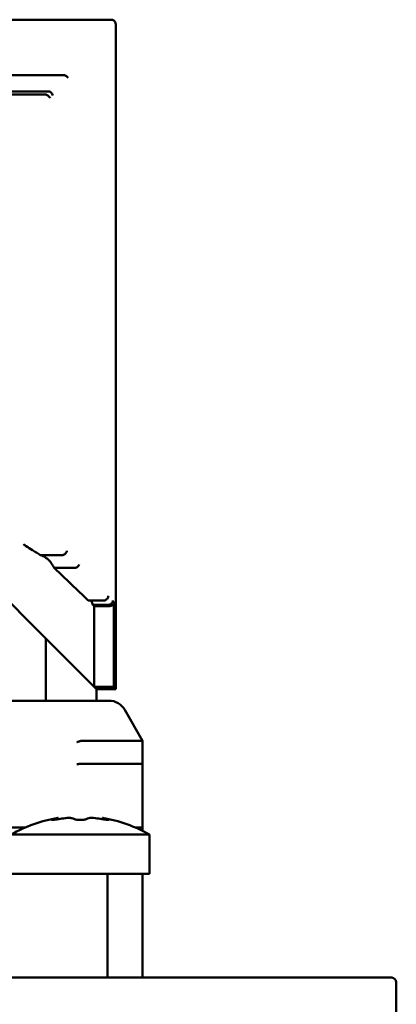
# Model space of a CAD drawing. Header units: millimetres. Extents: x 37 to 2483, y 37 to 1752.
# Tile 13 of 33: x 855 to 872, y 1148 to 1190. Entities that reach past the tile are written whole.
import ezdxf

# ---------------------------------------------------------------- set-up
doc = ezdxf.new("R2010")
doc.units = ezdxf.units.MM
doc.header["$LTSCALE"] = 6
doc.layers.add('Visible (ISO)', color=7, linetype='Continuous', lineweight=50)

msp = doc.modelspace()

# ---------------------------------------------------------------- linework, layer by layer
at = {"layer": 'Visible (ISO)'}
for p, q in [((829.716, 1190.254), (859.266, 1190.254)), ((859.466, 1190.054), (859.466, 1161.254)), ((857.218, 1187.857), (837.686, 1187.857)), ((839.215, 1187.146), (856.558, 1187.146)), ((856.458, 1187.006), (839.406, 1187.006)), ((857.158, 1167.058), (856.193, 1167.058)), ((856.793, 1166.501), (857.694, 1166.501)), ((853.736, 1166.144), (856.282, 1163.598)), ((858.942, 1165.091), (858.274, 1165.091)), ((859.382, 1161.349), (859.382, 1165.044)), ((858.477, 1164.897), (859.136, 1164.897)), ((858.531, 1164.845), (859.183, 1164.845)), ((858.531, 1161.349), (858.531, 1164.845)), ((856.374, 1163.506), (856.282, 1163.598)), ((856.44, 1163.44), (856.374, 1163.506)), ((858.63, 1161.25), (856.44, 1163.44)), ((856.44, 1163.44), (856.44, 1160.75)), ((859.382, 1161.349), (858.531, 1161.349)), ((858.626, 1161.254), (859.466, 1161.254)), ((858.63, 1161.25), (858.63, 1160.75)), ((859.169, 1160.75), (836.962, 1160.75)), ((859.861, 1160.35), (860.63, 1159.017)), ((860.63, 1159.017), (857.983, 1159.017)), ((860.63, 1158.014), (860.63, 1159.017)), ((857.967, 1158.014), (860.63, 1158.014)), ((860.63, 1158.014), (860.63, 1155.25)), ((856.964, 1155.611), (856.964, 1155.671)), ((858.897, 1155.611), (858.897, 1155.671)), ((854.445, 1155.25), (855.533, 1155.25)), ((860.63, 1155.25), (860.328, 1155.25)), ((860.63, 1155.108), (860.63, 1155.25)), ((854.93, 1154.946), (860.93, 1154.946)), ((860.93, 1153.25), (860.93, 1154.946)), ((856.623, 1153.25), (846.63, 1153.25)), ((856.623, 1153.25), (860.93, 1153.25)), ((859.103, 1153.25), (859.103, 1148.75)), ((860.63, 1153.25), (860.63, 1148.75)), ((871.43, 1148.75), (831.33, 1148.75)), ((871.63, 1145.75), (871.63, 1148.55))]:
    msp.add_line(p, q, dxfattribs=at)
for centre, radius, start, end in [((859.169, 1159.95), 0.8, 30.0021, 90), ((857.93, 1149.75), 6, 99.266, 120), ((857.93, 1149.75), 6, 60, 80.734), ((871.43, 1148.55), 0.2, 0.0001, 90)]:
    msp.add_arc(centre, radius, start, end, dxfattribs=at)
for centre, major_axis, ratio, start_param, end_param in [((857.368, 1149.75), (0, 5.958), 0.608761, 0.127668, 0.174558), ((858.023, 1149.75), (0, 5.958), 0.991445, 0.127668, 0.174558), ((857.276, 1149.75), (0, 5.958), 0.382683, 6.108627, 6.155517), ((858.585, 1149.75), (0, 5.958), 0.382683, 0.127668, 0.174558), ((858.553, 1155.612), (0.28, -0.03), 0.180369, 1.459313, 2.768554), ((857.838, 1149.75), (0, 5.958), 0.991445, 6.108627, 6.155517), ((858.493, 1149.75), (0, 5.958), 0.608761, 6.108627, 6.155517)]:
    msp.add_ellipse(centre, major_axis=major_axis, ratio=ratio, start_param=start_param, end_param=end_param, dxfattribs=at)
for points in [[(859.266, 1190.254), (859.266, 1190.254), (859.266, 1190.254), (859.266, 1190.254)], [(859.466, 1190.054), (859.466, 1190.054), (859.466, 1190.054), (859.466, 1190.054)], [(858.531, 1164.845), (858.515, 1164.86), (858.497, 1164.878), (858.477, 1164.897)]]:
    msp.add_open_spline(points, degree=3, dxfattribs=at)
for points, knots in [([(859.266, 1190.254), (859.285, 1190.254), (859.305, 1190.251), (859.343, 1190.239), (859.362, 1190.23), (859.397, 1190.206), (859.413, 1190.191), (859.438, 1190.156), (859.448, 1190.138), (859.462, 1190.098), (859.466, 1190.076), (859.466, 1190.054)], [0, 0, 0, 0, 0.00583494, 0.00583494, 0.01202217, 0.01202217, 0.01855508, 0.01855508, 0.02474725, 0.02474725, 0.03125754, 0.03125754, 0.03125754, 0.03125754]), ([(857.244, 1187.853), (857.24, 1187.855), (857.236, 1187.856), (857.227, 1187.857), (857.223, 1187.857), (857.218, 1187.857)], [0.000010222, 0.000010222, 0.000010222, 0.000010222, 0.001296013, 0.001296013, 0.00263912, 0.00263912, 0.00263912, 0.00263912]), ([(857.404, 1187.729), (857.394, 1187.746), (857.368, 1187.779), (857.31, 1187.825), (857.266, 1187.845), (857.244, 1187.853)], [0, 0, 0, 0, 0.3333333, 0.6666667, 0.9999998, 0.9999998, 0.9999998, 0.9999998]), ([(856.466, 1187.004), (856.465, 1187.005), (856.463, 1187.005), (856.461, 1187.006), (856.459, 1187.006), (856.458, 1187.006)], [-0.000872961, -0.000872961, -0.000872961, -0.000872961, -0.0004459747, -0.0004459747, -0.000004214, -0.000004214, -0.000004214, -0.000004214]), ([(856.62, 1186.849), (856.612, 1186.87), (856.599, 1186.892), (856.584, 1186.912), (856.576, 1186.922), (856.568, 1186.932), (856.558, 1186.941), (856.549, 1186.951), (856.539, 1186.959), (856.529, 1186.967), (856.509, 1186.983), (856.487, 1186.995), (856.466, 1187.004)], [0.0000001, 0.0000001, 0.0000001, 0.0000001, 0.3333333, 0.3333333, 0.3333333, 0.5006086, 0.5006086, 0.5006086, 0.6666667, 0.6666667, 0.6666667, 1, 1, 1, 1]), ([(856.598, 1187.139), (856.595, 1187.141), (856.587, 1187.143), (856.573, 1187.145), (856.563, 1187.146), (856.558, 1187.146)], [0.0002839, 0.0002839, 0.0002839, 0.0002839, 0.3333333, 0.6666667, 0.9999652, 0.9999652, 0.9999652, 0.9999652]), ([(856.598, 1187.139), (856.62, 1187.13), (856.642, 1187.117), (856.661, 1187.099), (856.667, 1187.095), (856.672, 1187.09), (856.677, 1187.085), (856.69, 1187.07), (856.703, 1187.054), (856.713, 1187.037), (856.727, 1187.014), (856.737, 1186.989), (856.744, 1186.965)], [0, 0, 0, 0, 0.3333333, 0.3333333, 0.3333333, 0.4219579, 0.4219579, 0.4219579, 0.6666667, 0.6666667, 0.6666667, 0.9999998, 0.9999998, 0.9999998, 0.9999998]), ([(856.193, 1167.058), (856.144, 1167.095), (856.09, 1167.13), (855.978, 1167.2), (855.917, 1167.235), (855.768, 1167.324), (855.671, 1167.383), (855.542, 1167.472), (855.503, 1167.5), (855.467, 1167.528), (855.465, 1167.53), (855.464, 1167.531)], [-0.1097441, -0.1097441, -0.1097441, -0.1097441, -0.0835283, -0.0835283, -0.057381, -0.057381, -0.0167269, -0.0167269, 0, 0, 0.0008086, 0.0008086, 0.0008086, 0.0008086]), ([(857.198, 1167.063), (857.221, 1167.072), (857.244, 1167.085), (857.266, 1167.102), (857.276, 1167.111), (857.287, 1167.121), (857.296, 1167.132), (857.305, 1167.143), (857.313, 1167.154), (857.321, 1167.166), (857.335, 1167.191), (857.346, 1167.217), (857.352, 1167.243)], [0.000021, 0.000021, 0.000021, 0.000021, 0.3333333, 0.3333333, 0.3333333, 0.5011829, 0.5011829, 0.5011829, 0.6666667, 0.6666667, 0.6666667, 0.9999997, 0.9999997, 0.9999997, 0.9999997]), ([(856.257, 1167.039), (856.248, 1167.042), (856.238, 1167.046), (856.216, 1167.052), (856.205, 1167.055), (856.193, 1167.058)], [0.000009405, 0.000009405, 0.000009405, 0.000009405, 0.00493807, 0.00493807, 0.009887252, 0.009887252, 0.009887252, 0.009887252]), ([(856.793, 1166.501), (856.766, 1166.558), (856.737, 1166.61), (856.613, 1166.802), (856.494, 1166.917), (856.327, 1167.009), (856.292, 1167.025), (856.257, 1167.039)], [0.0955345, 0.0955345, 0.0955345, 0.0955345, 0.1174779, 0.1174779, 0.1849151, 0.1849151, 0.2018198, 0.2018198, 0.2018198, 0.2018198]), ([(857.158, 1167.058), (857.165, 1167.058), (857.173, 1167.058), (857.186, 1167.06), (857.192, 1167.061), (857.198, 1167.063)], [-0.004176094, -0.004176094, -0.004176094, -0.004176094, -0.001996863, -0.001996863, -0.000015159, -0.000015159, -0.000015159, -0.000015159]), ([(858.274, 1165.091), (858.112, 1165.247), (857.896, 1165.454), (857.39, 1165.936), (857.105, 1166.207), (856.793, 1166.501)], [-1.8299623, -1.8299623, -1.8299623, -1.8299623, -1.6280662, -1.6280662, -1.4395612, -1.4395612, -1.4395612, -1.4395612]), ([(857.694, 1166.501), (857.699, 1166.502), (857.704, 1166.502), (857.714, 1166.504), (857.718, 1166.505), (857.723, 1166.506)], [0.000011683, 0.000011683, 0.000011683, 0.000011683, 0.001500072, 0.001500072, 0.002933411, 0.002933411, 0.002933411, 0.002933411]), ([(857.723, 1166.506), (857.747, 1166.514), (857.795, 1166.536), (857.856, 1166.591), (857.88, 1166.633), (857.888, 1166.654)], [0.0000543, 0.0000543, 0.0000543, 0.0000543, 0.3333333, 0.6666667, 1, 1, 1, 1]), ([(858.477, 1164.897), (858.467, 1164.934), (858.456, 1164.968), (858.425, 1165.041), (858.403, 1165.073), (858.379, 1165.091)], [-0.76766286, -0.76766286, -0.76766286, -0.76766286, -0.74654231, -0.74654231, -0.71239205, -0.71239205, -0.71239205, -0.71239205]), ([(858.942, 1165.091), (858.945, 1165.091), (858.948, 1165.091), (858.954, 1165.092), (858.956, 1165.092), (858.959, 1165.092)], [-0.00171995, -0.00171995, -0.00171995, -0.00171995, -0.000873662, -0.000873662, -0.000036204, -0.000036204, -0.000036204, -0.000036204]), ([(858.959, 1165.092), (858.983, 1165.093), (859.007, 1165.099), (859.029, 1165.11), (859.05, 1165.119), (859.069, 1165.132), (859.086, 1165.149), (859.088, 1165.151), (859.089, 1165.152), (859.091, 1165.154), (859.109, 1165.173), (859.122, 1165.196), (859.132, 1165.22), (859.141, 1165.244), (859.146, 1165.269), (859.147, 1165.295)], [0, 0, 0, 0, 0.25, 0.25, 0.25, 0.4763524, 0.4763524, 0.4763524, 0.5, 0.5, 0.5, 0.75, 0.75, 0.75, 0.9993773, 0.9993773, 0.9993773, 0.9993773]), ([(859.146, 1164.897), (859.17, 1164.899), (859.194, 1164.905), (859.217, 1164.915), (859.238, 1164.924), (859.259, 1164.938), (859.276, 1164.954), (859.277, 1164.955), (859.278, 1164.956), (859.279, 1164.957), (859.298, 1164.975), (859.312, 1164.996), (859.322, 1165.019), (859.332, 1165.041), (859.338, 1165.065), (859.339, 1165.089)], [0.0000131, 0.0000131, 0.0000131, 0.0000131, 0.25, 0.25, 0.25, 0.4862363, 0.4862363, 0.4862363, 0.5, 0.5, 0.5, 0.75, 0.75, 0.75, 0.9996795, 0.9996795, 0.9996795, 0.9996795]), ([(859.183, 1164.845), (859.197, 1164.845), (859.21, 1164.847), (859.238, 1164.852), (859.251, 1164.857), (859.286, 1164.872), (859.306, 1164.886), (859.341, 1164.921), (859.355, 1164.941), (859.37, 1164.976), (859.374, 1164.989), (859.38, 1165.017), (859.382, 1165.031), (859.382, 1165.044)], [-0.03129552, -0.03129552, -0.03129552, -0.03129552, -0.02714921, -0.02714921, -0.02299435, -0.02299435, -0.01567971, -0.01567971, -0.0083627, -0.0083627, -0.00418592, -0.00418592, -0.00001709, -0.00001709, -0.00001709, -0.00001709]), ([(859.136, 1164.897), (859.138, 1164.897), (859.14, 1164.897), (859.143, 1164.897), (859.145, 1164.897), (859.146, 1164.897)], [0.0000211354, 0.0000211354, 0.0000211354, 0.0000211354, 0.0005163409, 0.0005163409, 0.0010045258, 0.0010045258, 0.0010045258, 0.0010045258]), ([(859.382, 1161.349), (859.395, 1161.334), (859.406, 1161.322), (859.416, 1161.311), (859.422, 1161.303), (859.429, 1161.296), (859.434, 1161.29), (859.447, 1161.275), (859.457, 1161.265), (859.461, 1161.259), (859.464, 1161.256), (859.466, 1161.254), (859.466, 1161.254)], [0, 0, 0, 0, 0.1948225, 0.1948225, 0.1948225, 0.3333333, 0.3333333, 0.3333333, 0.6666667, 0.6666667, 0.6666667, 0.8645147, 0.8645147, 0.8645147, 0.8645147]), ([(857.778, 1158.951), (857.79, 1158.954), (857.803, 1158.959), (857.815, 1158.963), (857.827, 1158.967), (857.839, 1158.971), (857.85, 1158.975), (857.862, 1158.979), (857.873, 1158.982), (857.884, 1158.986)], [0, 0, 0, 0, 0.333333, 0.333333, 0.333333, 0.666667, 0.666667, 0.666667, 1, 1, 1, 1]), ([(857.884, 1158.986), (857.9, 1158.992), (857.915, 1158.997), (857.943, 1159.006), (857.956, 1159.011), (857.967, 1159.015)], [0.00000542, 0.00000542, 0.00000542, 0.00000542, 0.00582379, 0.00582379, 0.01153444, 0.01153444, 0.01153444, 0.01153444]), ([(857.983, 1159.018), (857.98, 1159.018), (857.977, 1159.017), (857.972, 1159.016), (857.969, 1159.016), (857.967, 1159.015)], [-0.00275812, -0.00275812, -0.00275812, -0.00275812, -0.001348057, -0.001348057, -0.000001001, -0.000001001, -0.000001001, -0.000001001]), ([(857.884, 1158.008), (857.868, 1158.007), (857.85, 1158.005), (857.814, 1158.002), (857.799, 1158.001), (857.787, 1158), (857.782, 1158.001), (857.778, 1158.001)], [-0.004482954, -0.004482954, -0.004482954, -0.004482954, -0.002323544, -0.002323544, 0, 0, 0.001290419, 0.001290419, 0.001290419, 0.001290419]), ([(857.967, 1158.014), (857.956, 1158.013), (857.943, 1158.012), (857.913, 1158.01), (857.897, 1158.009), (857.884, 1158.008)], [-0.008040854, -0.008040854, -0.008040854, -0.008040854, -0.004349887, -0.004349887, -0.000001, -0.000001, -0.000001, -0.000001]), ([(856.906, 1155.659), (856.921, 1155.662), (856.934, 1155.665), (856.957, 1155.67), (856.964, 1155.671), (856.964, 1155.671)], [0.15308598, 0.15308598, 0.15308598, 0.15308598, 0.16011137, 0.16011137, 0.17064641, 0.17064641, 0.17064641, 0.17064641]), ([(857.566, 1155.659), (857.552, 1155.664), (857.53, 1155.667), (857.48, 1155.671), (857.449, 1155.672), (857.38, 1155.67), (857.342, 1155.667), (857.295, 1155.662), (857.283, 1155.661), (857.271, 1155.659)], [0.01067827, 0.01067827, 0.01067827, 0.01067827, 0.02133847, 0.02133847, 0.03187968, 0.03187968, 0.04242088, 0.04242088, 0.04604001, 0.04604001, 0.04604001, 0.04604001]), ([(858.897, 1155.671), (858.897, 1155.671), (858.904, 1155.67), (858.927, 1155.665), (858.94, 1155.662), (858.954, 1155.659)], [0.0853232, 0.0853232, 0.0853232, 0.0853232, 0.09585823, 0.09585823, 0.10288362, 0.10288362, 0.10288362, 0.10288362]), ([(856.997, 1155.617), (856.985, 1155.615), (856.972, 1155.613), (856.925, 1155.605), (856.888, 1155.599), (856.819, 1155.591), (856.787, 1155.587), (856.737, 1155.584), (856.716, 1155.583), (856.687, 1155.585), (856.681, 1155.588), (856.681, 1155.594), (856.688, 1155.599), (856.711, 1155.609), (856.724, 1155.613), (856.738, 1155.617)], [-0.13116089, -0.13116089, -0.13116089, -0.13116089, -0.12751539, -0.12751539, -0.11686741, -0.11686741, -0.10621944, -0.10621944, -0.09567735, -0.09567735, -0.08513527, -0.08513527, -0.07449636, -0.07449636, -0.06746008, -0.06746008, -0.06746008, -0.06746008]), ([(858.189, 1155.617), (858.189, 1155.617), (858.189, 1155.617), (858.175, 1155.61), (858.153, 1155.604), (858.103, 1155.595), (858.072, 1155.591), (858.003, 1155.585), (857.966, 1155.584), (857.895, 1155.584), (857.858, 1155.585), (857.789, 1155.591), (857.758, 1155.595), (857.708, 1155.604), (857.686, 1155.61), (857.672, 1155.617), (857.672, 1155.617), (857.672, 1155.617)], [-0.15954975, -0.15954975, -0.15954975, -0.15954975, -0.15952451, -0.15952451, -0.14877668, -0.14877668, -0.13823901, -0.13823901, -0.12770133, -0.12770133, -0.11716366, -0.11716366, -0.10662598, -0.10662598, -0.09587816, -0.09587816, -0.09585292, -0.09585292, -0.09585292, -0.09585292]), ([(859.123, 1155.617), (859.137, 1155.613), (859.15, 1155.609), (859.173, 1155.599), (859.18, 1155.594), (859.18, 1155.591), (859.18, 1155.588), (859.173, 1155.585), (859.145, 1155.583), (859.124, 1155.584), (859.074, 1155.587), (859.042, 1155.591), (858.973, 1155.599), (858.935, 1155.605), (858.888, 1155.613), (858.876, 1155.615), (858.864, 1155.617)], [-0.01767518, -0.01767518, -0.01767518, -0.01767518, -0.01063891, -0.01063891, 0, 0, 0, 0.01054208, 0.01054208, 0.02108417, 0.02108417, 0.03173215, 0.03173215, 0.04238012, 0.04238012, 0.04602563, 0.04602563, 0.04602563, 0.04602563])]:
    msp.add_open_spline(points, degree=3, knots=knots, dxfattribs=at)

doc.saveas('drawing.dxf')
